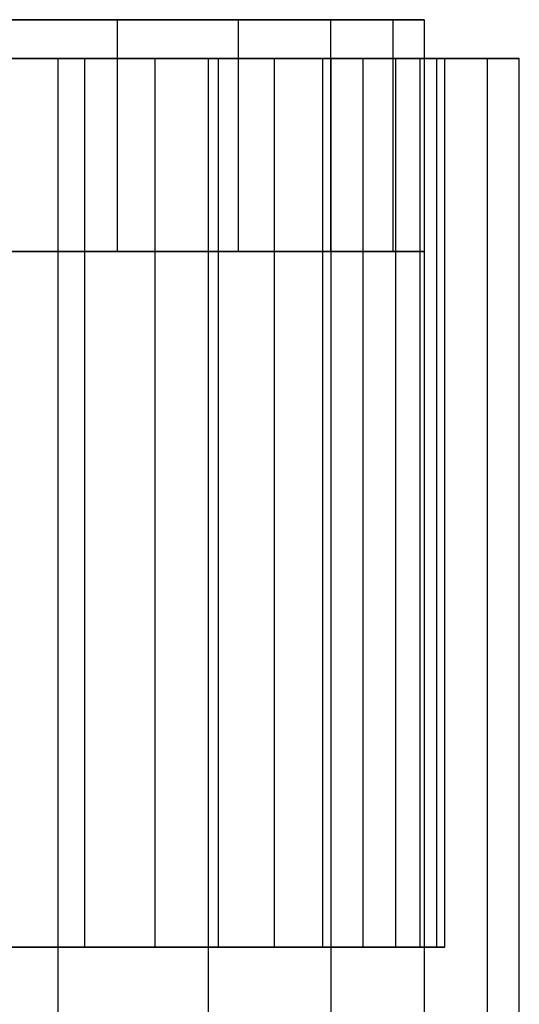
# Model space of a CAD drawing. Extents: x 0.04 to 7.12, y 0.02 to 2.11.
# Tile 17 of 17: x 5.53 to 6.04, y 1.1 to 2.11. Entities that reach past the tile are written whole.
import ezdxf

# ---------------------------------------------------------------- set-up
doc = ezdxf.new("R2010")
doc.units = 0
doc.header["$MEASUREMENT"] = 0
doc.layers.get('0').update_dxf_attribs({"color": 13, "linetype": 'CONTINUOUS'})

# ---------------------------------------------------------------- blocks, each defined once
blk = doc.blocks.new('LAMPA_KINKIET__REDNI_M_STL')
at = {"color": 0}
for p, q in [((5.4746, 2.1075, 2.1673), (5.6257, 2.1075, 2.3969)), ((5.6257, 2.1075, 4.7605), (5.4746, 2.1075, 4.9902)), ((5.6257, 2.1075, 4.7605), (5.4746, 2.1075, 4.9902)), ((5.4746, 2.1075, 2.1673), (5.6257, 2.1075, 2.3969)), ((5.6257, 2.1075, 2.3969), (5.6257, 1.8713, 2.3969)), ((5.6257, 2.1075, 2.3969), (5.749, 2.1075, 2.6426)), ((5.6257, 2.1075, 2.3969), (5.6257, 1.8713, 2.3969)), ((5.749, 2.1075, 4.5149), (5.6257, 2.1075, 4.7605)), ((5.6257, 2.1075, 4.7605), (5.6257, 1.8713, 4.7605)), ((5.6257, 2.1075, 4.7605), (5.6257, 1.8713, 4.7605)), ((5.749, 2.1075, 4.5149), (5.6257, 2.1075, 4.7605)), ((5.6257, 2.1075, 2.3969), (5.749, 2.1075, 2.6426)), ((5.749, 2.1075, 2.6426), (5.749, 1.8713, 2.6426)), ((5.749, 2.1075, 2.6426), (5.8431, 2.1075, 2.9008)), ((5.749, 2.1075, 2.6426), (5.749, 1.8713, 2.6426)), ((5.8431, 2.1075, 4.2566), (5.749, 2.1075, 4.5149)), ((5.749, 2.1075, 4.5149), (5.749, 1.8713, 4.5149)), ((5.749, 2.1075, 4.5149), (5.749, 1.8713, 4.5149)), ((5.8431, 2.1075, 4.2566), (5.749, 2.1075, 4.5149)), ((5.749, 2.1075, 2.6426), (5.8431, 2.1075, 2.9008)), ((5.8431, 2.1075, 2.9008), (5.8431, 1.8713, 2.9008)), ((5.8431, 2.1075, 2.9008), (5.9064, 2.1075, 3.1683)), ((5.8431, 2.1075, 2.9008), (5.8431, 1.8713, 2.9008)), ((5.9064, 2.1075, 3.9892), (5.8431, 2.1075, 4.2566)), ((5.8431, 2.1075, 4.2566), (5.8431, 1.8713, 4.2566)), ((5.8431, 2.1075, 4.2566), (5.8431, 1.8713, 4.2566)), ((5.9064, 2.1075, 3.9892), (5.8431, 2.1075, 4.2566)), ((5.8431, 2.1075, 2.9008), (5.9064, 2.1075, 3.1683)), ((5.9064, 2.1075, 3.1683), (5.9064, 1.8713, 3.1683)), ((5.9064, 2.1075, 3.1683), (5.9384, 2.1075, 3.4413)), ((5.9064, 2.1075, 3.1683), (5.9064, 1.8713, 3.1683)), ((5.9384, 2.1075, 3.7162), (5.9064, 2.1075, 3.9892)), ((5.9064, 2.1075, 3.9892), (5.9064, 1.8713, 3.9892)), ((5.9064, 2.1075, 3.9892), (5.9064, 1.8713, 3.9892)), ((5.9384, 2.1075, 3.7162), (5.9064, 2.1075, 3.9892)), ((5.9064, 2.1075, 3.1683), (5.9384, 2.1075, 3.4413)), ((5.9384, 2.1075, 3.4413), (5.9384, 1.8713, 3.4413)), ((5.9384, 2.1075, 3.4413), (5.9384, 2.1075, 3.7162)), ((5.9384, 2.1075, 3.7162), (5.9384, 1.8713, 3.7162)), ((5.9384, 2.1075, 3.4413), (5.9384, 1.8713, 3.4413)), ((5.9384, 2.1075, 3.7162), (5.9384, 1.8713, 3.7162)), ((5.9384, 2.1075, 3.4413), (5.9384, 2.1075, 3.7162)), ((5.5656, 2.0681, 5.0303), (5.3864, 2.0681, 5.2482)), ((5.3864, 2.0681, 1.9093), (5.5656, 2.0681, 2.1271)), ((5.5656, 2.0681, 5.0303), (5.3864, 2.0681, 5.2482)), ((5.3864, 2.0681, 1.9093), (5.5656, 2.0681, 2.1271)), ((5.5929, 2.0681, 4.8502), (5.4283, 2.0681, 5.0795)), ((5.5929, 2.0681, 4.8502), (5.4283, 2.0681, 5.0795)), ((5.514, 2.0681, 2.1901), (5.6646, 2.0681, 2.4288)), ((5.514, 2.0681, 2.1901), (5.6646, 2.0681, 2.4288)), ((5.5656, 1.0839, 5.0303), (5.5656, 2.0681, 5.0303)), ((5.7187, 2.0681, 4.7934), (5.5656, 2.0681, 5.0303)), ((5.5656, 1.0839, 5.0303), (5.5656, 2.0681, 5.0303)), ((5.5656, 1.0839, 2.1271), (5.5656, 2.0681, 2.1271)), ((5.5656, 2.0681, 2.1271), (5.7187, 2.0681, 2.3641)), ((5.5656, 1.0839, 2.1271), (5.5656, 2.0681, 2.1271)), ((5.7187, 2.0681, 4.7934), (5.5656, 2.0681, 5.0303)), ((5.5656, 2.0681, 2.1271), (5.7187, 2.0681, 2.3641)), ((5.7291, 2.0681, 4.6031), (5.5929, 2.0681, 4.8502)), ((5.5929, 1.1626, 4.8502), (5.5929, 2.0681, 4.8502)), ((5.7291, 2.0681, 4.6031), (5.5929, 2.0681, 4.8502)), ((5.5929, 1.1626, 4.8502), (5.5929, 2.0681, 4.8502)), ((5.6646, 2.0681, 2.4288), (5.786, 2.0681, 2.6836)), ((5.6646, 1.1626, 2.4288), (5.6646, 2.0681, 2.4288)), ((5.6646, 1.1626, 2.4288), (5.6646, 2.0681, 2.4288)), ((5.6646, 2.0681, 2.4288), (5.786, 2.0681, 2.6836)), ((5.7187, 1.0839, 4.7934), (5.7187, 2.0681, 4.7934)), ((5.8437, 2.0681, 4.5404), (5.7187, 2.0681, 4.7934)), ((5.7187, 1.0839, 4.7934), (5.7187, 2.0681, 4.7934)), ((5.7187, 1.0839, 2.3641), (5.7187, 2.0681, 2.3641)), ((5.7187, 2.0681, 2.3641), (5.8437, 2.0681, 2.6171)), ((5.7187, 1.0839, 2.3641), (5.7187, 2.0681, 2.3641)), ((5.8437, 2.0681, 4.5404), (5.7187, 2.0681, 4.7934)), ((5.7187, 2.0681, 2.3641), (5.8437, 2.0681, 2.6171)), ((5.8352, 2.0681, 4.3416), (5.7291, 2.0681, 4.6031)), ((5.7291, 1.1626, 4.6031), (5.7291, 2.0681, 4.6031)), ((5.8352, 2.0681, 4.3416), (5.7291, 2.0681, 4.6031)), ((5.7291, 1.1626, 4.6031), (5.7291, 2.0681, 4.6031)), ((5.786, 2.0681, 2.6836), (5.8764, 2.0681, 2.9509)), ((5.786, 1.1626, 2.6836), (5.786, 2.0681, 2.6836)), ((5.786, 1.1626, 2.6836), (5.786, 2.0681, 2.6836)), ((5.786, 2.0681, 2.6836), (5.8764, 2.0681, 2.9509)), ((5.9096, 2.0681, 4.0694), (5.8352, 2.0681, 4.3416)), ((5.8352, 1.1626, 4.3416), (5.8352, 2.0681, 4.3416)), ((5.9096, 2.0681, 4.0694), (5.8352, 2.0681, 4.3416)), ((5.8352, 1.1626, 4.3416), (5.8352, 2.0681, 4.3416)), ((5.8437, 1.0839, 4.5404), (5.8437, 2.0681, 4.5404)), ((5.9389, 2.0681, 4.2748), (5.8437, 2.0681, 4.5404)), ((5.8437, 1.0839, 4.5404), (5.8437, 2.0681, 4.5404)), ((5.8437, 1.0839, 2.6171), (5.8437, 2.0681, 2.6171)), ((5.8437, 2.0681, 2.6171), (5.9389, 2.0681, 2.8827)), ((5.8437, 1.0839, 2.6171), (5.8437, 2.0681, 2.6171)), ((5.9389, 2.0681, 4.2748), (5.8437, 2.0681, 4.5404)), ((5.8437, 2.0681, 2.6171), (5.9389, 2.0681, 2.8827)), ((5.8764, 2.0681, 2.9509), (5.9345, 2.0681, 3.2271)), ((5.8764, 1.1626, 2.9509), (5.8764, 2.0681, 2.9509)), ((5.8764, 1.1626, 2.9509), (5.8764, 2.0681, 2.9509)), ((5.8764, 2.0681, 2.9509), (5.9345, 2.0681, 3.2271)), ((5.9512, 2.0681, 3.7902), (5.9096, 2.0681, 4.0694)), ((5.9096, 1.1626, 4.0694), (5.9096, 2.0681, 4.0694)), ((5.9512, 2.0681, 3.7902), (5.9096, 2.0681, 4.0694)), ((5.9096, 1.1626, 4.0694), (5.9096, 2.0681, 4.0694)), ((5.9345, 2.0681, 3.2271), (5.9596, 2.0681, 3.5082)), ((5.9345, 1.1626, 3.2271), (5.9345, 2.0681, 3.2271)), ((5.9345, 1.1626, 3.2271), (5.9345, 2.0681, 3.2271)), ((5.9345, 2.0681, 3.2271), (5.9596, 2.0681, 3.5082)), ((5.9389, 1.0839, 4.2748), (5.9389, 2.0681, 4.2748)), ((6.003, 2.0681, 4.0001), (5.9389, 2.0681, 4.2748)), ((5.9389, 1.0839, 4.2748), (5.9389, 2.0681, 4.2748)), ((5.9389, 1.0839, 2.8827), (5.9389, 2.0681, 2.8827)), ((5.9389, 2.0681, 2.8827), (6.003, 2.0681, 3.1574)), ((5.9389, 1.0839, 2.8827), (5.9389, 2.0681, 2.8827)), ((6.003, 2.0681, 4.0001), (5.9389, 2.0681, 4.2748)), ((5.9389, 2.0681, 2.8827), (6.003, 2.0681, 3.1574)), ((5.9596, 2.0681, 3.5082), (5.9512, 2.0681, 3.7902)), ((5.9512, 1.1626, 3.7902), (5.9512, 2.0681, 3.7902)), ((5.9596, 2.0681, 3.5082), (5.9512, 2.0681, 3.7902)), ((5.9512, 1.1626, 3.7902), (5.9512, 2.0681, 3.7902)), ((5.9596, 1.1626, 3.5082), (5.9596, 2.0681, 3.5082)), ((5.9596, 1.1626, 3.5082), (5.9596, 2.0681, 3.5082)), ((6.003, 1.0839, 4.0001), (6.003, 2.0681, 4.0001)), ((6.0353, 2.0681, 3.7198), (6.003, 2.0681, 4.0001)), ((6.003, 1.0839, 4.0001), (6.003, 2.0681, 4.0001)), ((6.003, 1.0839, 3.1574), (6.003, 2.0681, 3.1574)), ((6.003, 2.0681, 3.1574), (6.0353, 2.0681, 3.4377)), ((6.003, 1.0839, 3.1574), (6.003, 2.0681, 3.1574)), ((6.0353, 2.0681, 3.7198), (6.003, 2.0681, 4.0001)), ((6.003, 2.0681, 3.1574), (6.0353, 2.0681, 3.4377)), ((6.0353, 1.0839, 3.7198), (6.0353, 2.0681, 3.7198)), ((6.0353, 1.0839, 3.4377), (6.0353, 2.0681, 3.4377)), ((6.0353, 2.0681, 3.4377), (6.0353, 2.0681, 3.7198)), ((6.0353, 1.0839, 3.7198), (6.0353, 2.0681, 3.7198)), ((6.0353, 1.0839, 3.4377), (6.0353, 2.0681, 3.4377)), ((6.0353, 2.0681, 3.4377), (6.0353, 2.0681, 3.7198)), ((5.6257, 1.8713, 2.3969), (5.4746, 1.8713, 2.1673)), ((5.4746, 1.8713, 4.9902), (5.6257, 1.8713, 4.7605)), ((5.6257, 1.8713, 2.3969), (5.4746, 1.8713, 2.1673)), ((5.4746, 1.8713, 4.9902), (5.6257, 1.8713, 4.7605)), ((5.749, 1.8713, 2.6426), (5.6257, 1.8713, 2.3969)), ((5.6257, 1.8713, 4.7605), (5.749, 1.8713, 4.5149)), ((5.749, 1.8713, 2.6426), (5.6257, 1.8713, 2.3969)), ((5.6257, 1.8713, 4.7605), (5.749, 1.8713, 4.5149)), ((5.8431, 1.8713, 2.9008), (5.749, 1.8713, 2.6426)), ((5.749, 1.8713, 4.5149), (5.8431, 1.8713, 4.2566)), ((5.8431, 1.8713, 2.9008), (5.749, 1.8713, 2.6426)), ((5.749, 1.8713, 4.5149), (5.8431, 1.8713, 4.2566)), ((5.9064, 1.8713, 3.1683), (5.8431, 1.8713, 2.9008)), ((5.8431, 1.8713, 4.2566), (5.9064, 1.8713, 3.9892)), ((5.9064, 1.8713, 3.1683), (5.8431, 1.8713, 2.9008)), ((5.8431, 1.8713, 4.2566), (5.9064, 1.8713, 3.9892)), ((5.9384, 1.8713, 3.4413), (5.9064, 1.8713, 3.1683)), ((5.9064, 1.8713, 3.9892), (5.9384, 1.8713, 3.7162)), ((5.9384, 1.8713, 3.4413), (5.9064, 1.8713, 3.1683)), ((5.9064, 1.8713, 3.9892), (5.9384, 1.8713, 3.7162)), ((5.9384, 1.8713, 3.7162), (5.9384, 1.8713, 3.4413)), ((5.9384, 1.8713, 3.7162), (5.9384, 1.8713, 3.4413)), ((5.5929, 1.1626, 4.8502), (5.4283, 1.1626, 5.0795)), ((5.5929, 1.1626, 4.8502), (5.4283, 1.1626, 5.0795)), ((5.514, 1.1626, 2.1901), (5.6646, 1.1626, 2.4288)), ((5.514, 1.1626, 2.1901), (5.6646, 1.1626, 2.4288)), ((5.7291, 1.1626, 4.6031), (5.5929, 1.1626, 4.8502)), ((5.7291, 1.1626, 4.6031), (5.5929, 1.1626, 4.8502)), ((5.6646, 1.1626, 2.4288), (5.786, 1.1626, 2.6836)), ((5.6646, 1.1626, 2.4288), (5.786, 1.1626, 2.6836)), ((5.8352, 1.1626, 4.3416), (5.7291, 1.1626, 4.6031)), ((5.8352, 1.1626, 4.3416), (5.7291, 1.1626, 4.6031)), ((5.786, 1.1626, 2.6836), (5.8764, 1.1626, 2.9509)), ((5.786, 1.1626, 2.6836), (5.8764, 1.1626, 2.9509)), ((5.9096, 1.1626, 4.0694), (5.8352, 1.1626, 4.3416)), ((5.9096, 1.1626, 4.0694), (5.8352, 1.1626, 4.3416)), ((5.8764, 1.1626, 2.9509), (5.9345, 1.1626, 3.2271)), ((5.8764, 1.1626, 2.9509), (5.9345, 1.1626, 3.2271)), ((5.9512, 1.1626, 3.7902), (5.9096, 1.1626, 4.0694)), ((5.9512, 1.1626, 3.7902), (5.9096, 1.1626, 4.0694)), ((5.9345, 1.1626, 3.2271), (5.9596, 1.1626, 3.5082)), ((5.9345, 1.1626, 3.2271), (5.9596, 1.1626, 3.5082)), ((5.9596, 1.1626, 3.5082), (5.9512, 1.1626, 3.7902)), ((5.9596, 1.1626, 3.5082), (5.9512, 1.1626, 3.7902))]:
    blk.add_line(p, q, dxfattribs=at)

msp = doc.modelspace()

# ---------------------------------------------------------------- block references
at = {"color": 0}
msp.add_blockref('LAMPA_KINKIET__REDNI_M_STL', (0, 0), dxfattribs=at)

doc.saveas('drawing.dxf')
